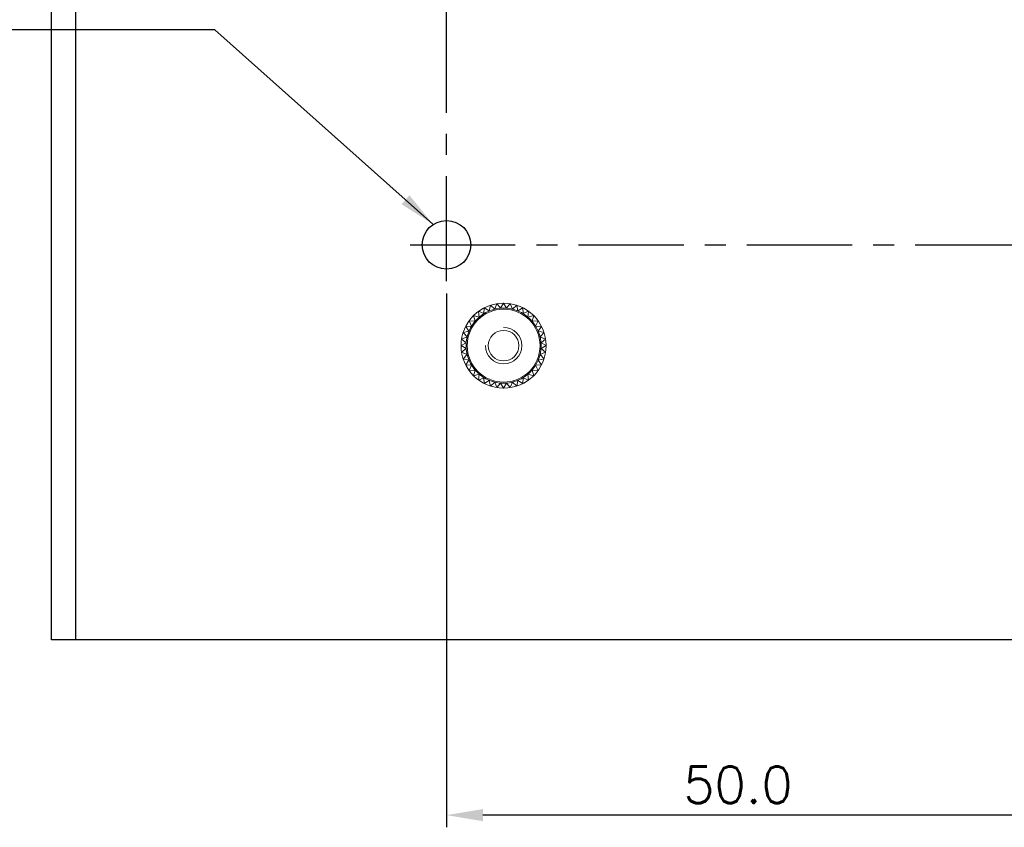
# Model space of a CAD drawing. Extents: x 369 to 888, y 1546 to 1801.
# Tile 5 of 18: x 724 to 805, y 1571 to 1637. Entities that reach past the tile are written whole.
import ezdxf

# ---------------------------------------------------------------- set-up
doc = ezdxf.new("R2010")
doc.units = 0
doc.header["$LTSCALE"] = 23.1
doc.header["$MEASUREMENT"] = 0
doc.linetypes.add('CENTER', pattern=[0.6, 0.375, -0.075, 0.075, -0.075])
doc.layers.get('0').update_dxf_attribs({"linetype": 'CONTINUOUS'})
doc.layers.get('Defpoints').update_dxf_attribs({"linetype": 'CONTINUOUS'})
for name, color, linetype in [('02___PRT_ALL_AXES', 7, 'CONTINUOUS'), ('3', 3, 'CONTINUOUS'), ('CENTER', 130, 'CENTER'), ('DIM', 2, 'CONTINUOUS'), ('LB_O', 40, 'CONTINUOUS')]:
    doc.layers.add(name, color=color, linetype=linetype)
doc.layers.add('Dimension', color=2, linetype='CONTINUOUS', lineweight=9)
doc.styles.add('SIMPLEX', font='SIMPLEX.shx')
doc.dimstyles.new('STANDARD$0', dxfattribs={"dimtxt": 3, "dimasz": 3, "dimexe": 1, "dimexo": 1, "dimgap": 1, "dimtad": 1, "dimdec": 1, "dimzin": 0, "dimdsep": 46, "dimtxsty": 'STANDARD', "dimcen": -0.5, "dimclrd": 2, "dimclre": 2, "dimclrt": 2, "dimadec": 0, "dimazin": 0, "dimtfac": 1, "dimtdec": 1, "dimtmove": 0, "dimatfit": 3, "dimfxl": 1, "dimtolj": 1, "dimtzin": 0, "dimarcsym": 0})
doc.dimstyles.new('STANDARD$7', dxfattribs={"dimtxt": 3, "dimasz": 3, "dimexe": 1, "dimexo": 1, "dimgap": 1, "dimtad": 1, "dimdec": 1, "dimzin": 0, "dimdsep": 46, "dimtxsty": 'STANDARD', "dimcen": -0.5, "dimclrd": 2, "dimclre": 2, "dimclrt": 2, "dimadec": 0, "dimazin": 0, "dimtfac": 1, "dimtdec": 1, "dimtmove": 0, "dimatfit": 3, "dimfxl": 1, "dimtolj": 1, "dimtzin": 0, "dimarcsym": 0})

# ---------------------------------------------------------------- blocks, each defined once
blk = doc.blocks.new('*D44')
at = {"layer": 'Defpoints', "color": 0}
for p in [(758.759, 1615.824), (808.759, 1615.824), (758.759, 1571.881)]:
    blk.add_point(p, dxfattribs=at)
at = {"layer": 'Dimension', "lineweight": -2}
for p, q in [((758.759, 1614.824), (758.759, 1570.881)), ((808.759, 1614.824), (808.759, 1570.881)), ((805.759, 1571.881), (761.759, 1571.881))]:
    blk.add_line(p, q, dxfattribs=at)
at = {"layer": 'Dimension'}
for points in [[(761.759, 1572.381), (761.759, 1571.381), (758.759, 1571.881)], [(805.759, 1572.381), (805.759, 1571.381), (808.759, 1571.881)]]:
    blk.add_solid(points, dxfattribs=at)
at = {"layer": 'Dimension', "insert": (782.751, 1574.381), "char_height": 3, "attachment_point": 5, "style": 'SIMPLEX'}
blk.add_mtext('\\A1;50.0', dxfattribs=at)

msp = doc.modelspace()

# ---------------------------------------------------------------- linework, layer by layer
at = {"color": 2, "linetype": 'Continuous'}
for p, q in [((726.259, 1586.324), (726.259, 1801.324)), ((728.259, 1586.324), (728.259, 1797.324)), ((841.259, 1586.324), (726.259, 1586.324))]:
    msp.add_line(p, q, dxfattribs=at)
at = {"layer": '02___PRT_ALL_AXES', "color": 2, "linetype": 'Continuous'}
msp.add_circle((758.759, 1618.824), 2, dxfattribs=at)
at = {"layer": '3', "color": 2, "lineweight": 0}
for p, q in [((761.87, 1613.643), (761.845, 1613.158)), ((761.87, 1613.643), (762.277, 1613.378)), ((762.377, 1613.853), (762.277, 1613.378)), ((762.377, 1613.853), (762.738, 1613.528)), ((762.911, 1613.981), (762.738, 1613.528)), ((762.911, 1613.981), (763.217, 1613.604)), ((763.459, 1614.024), (763.217, 1613.604)), ((763.459, 1614.024), (763.701, 1613.604)), ((764.007, 1613.981), (763.701, 1613.604)), ((764.007, 1613.981), (764.18, 1613.528)), ((764.541, 1613.853), (764.18, 1613.528)), ((764.541, 1613.853), (764.641, 1613.378)), ((765.048, 1613.643), (764.641, 1613.378)), ((765.048, 1613.643), (765.073, 1613.158)), ((760.984, 1612.999), (761.452, 1612.873)), ((760.984, 1612.999), (761.11, 1612.531)), ((761.402, 1613.356), (761.845, 1613.158)), ((761.402, 1613.356), (761.452, 1612.873)), ((765.516, 1613.356), (765.073, 1613.158)), ((765.516, 1613.356), (765.466, 1612.873)), ((765.934, 1612.999), (765.466, 1612.873)), ((765.934, 1612.999), (765.808, 1612.531)), ((760.34, 1612.113), (760.825, 1612.138)), ((760.34, 1612.113), (760.605, 1611.706)), ((760.627, 1612.581), (761.11, 1612.531)), ((760.627, 1612.581), (760.825, 1612.138)), ((766.291, 1612.581), (765.808, 1612.531)), ((766.291, 1612.581), (766.093, 1612.138)), ((766.578, 1612.113), (766.093, 1612.138)), ((766.578, 1612.113), (766.313, 1611.706)), ((760.002, 1611.072), (760.455, 1611.245)), ((760.13, 1611.606), (760.605, 1611.706)), ((760.13, 1611.606), (760.455, 1611.245)), ((766.788, 1611.606), (766.313, 1611.706)), ((766.916, 1611.072), (766.449, 1611.251)), ((766.788, 1611.606), (766.453, 1611.234)), ((759.959, 1610.524), (760.379, 1610.766)), ((759.959, 1610.524), (760.379, 1610.282)), ((760.002, 1611.072), (760.379, 1610.766)), ((766.916, 1611.072), (766.539, 1610.766)), ((766.959, 1610.524), (766.539, 1610.766)), ((766.959, 1610.524), (766.539, 1610.282)), ((760.002, 1609.976), (760.379, 1610.282)), ((760.002, 1609.976), (760.455, 1609.803)), ((760.13, 1609.442), (760.455, 1609.803)), ((766.916, 1609.976), (766.463, 1609.803)), ((766.788, 1609.442), (766.463, 1609.803)), ((766.916, 1609.976), (766.539, 1610.282)), ((760.13, 1609.442), (760.605, 1609.342)), ((760.34, 1608.935), (760.605, 1609.342)), ((760.34, 1608.935), (760.825, 1608.91)), ((760.627, 1608.467), (760.825, 1608.91)), ((766.578, 1608.935), (766.093, 1608.91)), ((766.291, 1608.467), (766.093, 1608.91)), ((766.788, 1609.442), (766.313, 1609.342)), ((766.578, 1608.935), (766.313, 1609.342)), ((760.627, 1608.467), (761.11, 1608.517)), ((760.984, 1608.049), (761.11, 1608.517)), ((760.984, 1608.049), (761.452, 1608.175)), ((761.402, 1607.692), (761.452, 1608.175)), ((761.402, 1607.692), (761.845, 1607.89)), ((761.87, 1607.405), (761.845, 1607.89)), ((765.048, 1607.405), (765.073, 1607.89)), ((765.516, 1607.692), (765.073, 1607.89)), ((765.516, 1607.692), (765.466, 1608.175)), ((765.934, 1608.049), (765.466, 1608.175)), ((765.934, 1608.049), (765.808, 1608.517)), ((766.291, 1608.467), (765.808, 1608.517)), ((761.87, 1607.405), (762.277, 1607.67)), ((762.377, 1607.195), (762.277, 1607.67)), ((762.377, 1607.195), (762.738, 1607.52)), ((762.911, 1607.067), (762.738, 1607.52)), ((762.911, 1607.067), (763.217, 1607.444)), ((763.459, 1607.024), (763.217, 1607.444)), ((763.459, 1607.024), (763.701, 1607.444)), ((764.007, 1607.067), (763.701, 1607.444)), ((764.007, 1607.067), (764.18, 1607.52)), ((764.541, 1607.195), (764.18, 1607.52)), ((764.541, 1607.195), (764.641, 1607.67)), ((765.048, 1607.405), (764.641, 1607.67))]:
    msp.add_line(p, q, dxfattribs=at)
for radius in [3.09, 3]:
    msp.add_circle((763.459, 1610.524), radius, dxfattribs=at)
at = {"layer": 'CENTER', "color": 2}
for p, q in [((758.759, 1615.824), (758.759, 1771.824)), ((755.759, 1618.824), (811.759, 1618.824))]:
    msp.add_line(p, q, dxfattribs=at)
at = {"layer": 'DIM', "color": 2, "lineweight": 0}
msp.add_circle((763.459, 1610.524), 1.26, dxfattribs=at)
msp.add_arc((763.459, 1610.524), 1.5, 180, 90, dxfattribs=at)
at = {"layer": 'LB_O', "color": 2, "lineweight": 0}
msp.add_circle((763.459, 1610.524), 3.5, dxfattribs=at)

# ---------------------------------------------------------------- dimensions: what is measured, and where the dimension line sits
at = {"layer": 'Dimension', "color": 2}
dim = msp.add_linear_dim(base=(758.759, 1571.881), p1=(808.759, 1615.824), p2=(758.759, 1615.824), dimstyle='STANDARD$0', override={"dimtad": 3, "dimtxsty": 'SIMPLEX', "dimcen": -2, "dimclrd": 256, "dimclre": 256, "dimclrt": 256, "dimtdec": 0}, dxfattribs=at)
dim.commit()
dim.dimension.update_dxf_attribs({"geometry": '*D44', "text_midpoint": (782.751, 1571.881), "dimtype": 160})

# ---------------------------------------------------------------- leaders
msp.add_leader([(757.624, 1620.537), (739.687, 1636.524), (688.869, 1636.524)], dimstyle='STANDARD$7', override={"dimgap": 1, "dimtad": 0, "dimtxsty": 'SIMPLEX', "dimcen": -2, "dimclrd": 256, "dimclre": 256, "dimclrt": 256, "dimtdec": 0}, dxfattribs=at)

doc.saveas('drawing.dxf')
